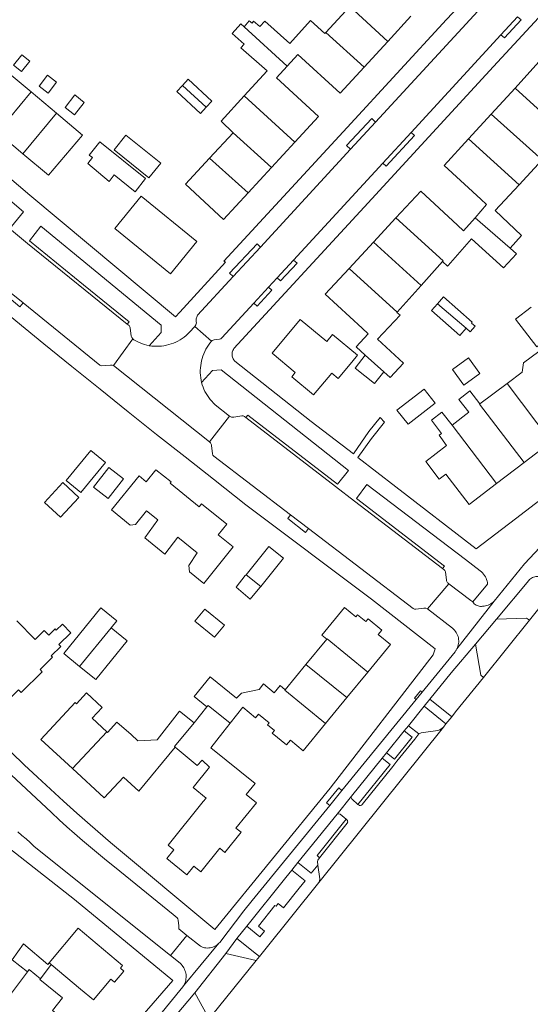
# Model space of a CAD drawing. Header units: metres. Extents: x 89888 to 94270, y 464165 to 468904.
# Tile 159 of 256: x 92766 to 92858, y 466042 to 466220. Entities that reach past the tile are written whole.
import ezdxf

# ---------------------------------------------------------------- set-up
doc = ezdxf.new("R2010")
doc.units = ezdxf.units.M
for name, color, linetype, lineweight in [('B_BEBOUWINGSGRENS_0', 251, 'CONTINUOUS', 13), ('B_TUSSENMUUR_0', 251, 'CONTINUOUS', 13), ('V_WEGGRENS_0', 251, 'CONTINUOUS', 13)]:
    doc.layers.add(name, color=color, linetype=linetype, lineweight=lineweight)

msp = doc.modelspace()

# ---------------------------------------------------------------- linework, layer by layer
at = {"layer": 'B_BEBOUWINGSGRENS_0'}
for p, q in [((92825.66, 466222.52), (92821.33, 466217.79)), ((92832.53, 466216.19), (92836.71, 466220.77)), ((92828.25, 466211.52), (92832.53, 466216.19)), ((92767.93, 466207.02), (92763.24, 466210.96)), ((92772.5, 466203.17), (92767.93, 466207.02)), ((92855.6, 466207.72), (92851.29, 466203.02)), ((92799.64, 466204.24), (92800.66, 466205.34)), ((92851.29, 466203.02), (92847.18, 466198.53)), ((92761.84, 466199.7), (92766.44, 466195.83)), ((92804.51, 466199.64), (92800.27, 466195.04)), ((92811.46, 466193.32), (92815.72, 466197.94)), ((92789.25, 466191.47), (92791.4, 466194.14)), ((92856.34, 466190.19), (92860.52, 466194.71)), ((92807.23, 466188.75), (92811.46, 466193.32)), ((92834.03, 466184.18), (92829.95, 466179.78)), ((92829.95, 466179.78), (92825.53, 466175.01)), ((92855.85, 466177.67), (92854.71, 466178.68)), ((92838.57, 466171.94), (92842.46, 466176.28)), ((92834.23, 466167.1), (92838.57, 466171.94)), ((92846.74, 466164.2), (92847.49, 466163.55)), ((92849.22, 466156), (92847.17, 466158.8)), ((92854.16, 466154.2), (92849.21, 466150.46)), ((92857.27, 466139.88), (92862.16, 466143.63)), ((92852.25, 466136.04), (92857.27, 466139.88)), ((92821.5, 466107.83), (92817.72, 466103.23)), ((92817.72, 466103.23), (92813.97, 466098.66)), ((92825.15, 466097.23), (92828.94, 466101.84)), ((92821.28, 466092.52), (92825.15, 466097.23)), ((92776.43, 466055.42), (92771.19, 466049.18)), ((92769.6, 466046.28), (92771.58, 466048.85)), ((92769.5, 466046.14), (92769.6, 466046.28))]:
    msp.add_line(p, q, dxfattribs=at)
for points in [[(92806.53, 466218.83), (92805.91, 466219.37), (92804.38, 466217.6), (92806.51, 466215.71), (92805.9, 466215.04), (92810.7, 466210.82), (92806.55, 466206.29)], [(92821.33, 466217.79), (92821.14, 466217.59), (92818.56, 466219.95), (92814.79, 466215.83), (92810.27, 466219.87), (92809.39, 466218.89), (92808.24, 466219.86), (92807.96, 466219.51), (92807.46, 466219.92), (92806.53, 466218.83)], [(92767.7, 466212.61), (92766.23, 466213.77), (92764.73, 466211.87), (92766.19, 466210.71), (92767.7, 466212.61)], [(92814.33, 466211.69), (92816.26, 466213.78), (92823.91, 466206.78), (92828.25, 466211.52)], [(92866.54, 466206.24), (92866.62, 466206.34), (92859.94, 466212.46), (92855.6, 466207.72)], [(92772.53, 466208.82), (92770.92, 466210.04), (92769.41, 466208.04)], [(92815.72, 466197.94), (92819.98, 466202.55), (92813.08, 466208.92), (92812.4, 466209.6), (92814.33, 466211.69)], [(92769.41, 466208.04), (92771.02, 466206.82), (92772.53, 466208.82)], [(92795.35, 466208.22), (92794.33, 466207.11), (92798.62, 466203.14), (92799.64, 466204.24)], [(92800.66, 466205.34), (92796.38, 466209.32), (92795.35, 466208.22)], [(92777.56, 466205.11), (92775.85, 466206.47), (92774.07, 466204.21)], [(92774.07, 466204.21), (92775.77, 466202.86), (92777.56, 466205.11)], [(92806.55, 466206.29), (92802.39, 466201.73), (92804.51, 466199.64)], [(92766.44, 466195.83), (92771.1, 466191.91), (92777.23, 466199.2), (92772.5, 466203.17)], [(92788.68, 466191.33), (92780.35, 466197.96), (92778.45, 466195.58), (92779.04, 466195.11)], [(92791.4, 466194.14), (92785.11, 466199.2), (92782.97, 466196.53), (92789.25, 466191.47)], [(92847.18, 466198.53), (92842.74, 466193.69), (92849.43, 466187.57), (92850.43, 466186.62), (92848.36, 466184.22)], [(92779.04, 466195.11), (92778.22, 466194.03), (92782.1, 466190.8), (92782.98, 466191.97), (92786.79, 466188.94), (92788.68, 466191.33)], [(92800.27, 466195.04), (92795.87, 466190.28), (92802.76, 466183.91), (92807.23, 466188.75)], [(92848.36, 466184.22), (92846.29, 466181.82), (92845.19, 466182.85), (92838.52, 466189.03), (92834.03, 466184.18)], [(92854.71, 466178.68), (92856.8, 466180.98), (92852.01, 466185.52), (92856.34, 466190.19)], [(92797.97, 466179.91), (92787.84, 466188.15), (92783.07, 466182.27), (92793.19, 466174.04), (92797.97, 466179.91)], [(92842.46, 466176.28), (92843.38, 466175.46), (92843.49, 466175.59), (92847.73, 466180.41), (92853.51, 466175.12), (92855.85, 466177.67)], [(92825.53, 466175.01), (92821.22, 466170.36), (92827.9, 466164.18), (92828.99, 466163.16), (92826.82, 466160.82), (92828.47, 466159.33)], [(92847.49, 466163.55), (92848.37, 466164.56), (92847.72, 466165.13), (92847.85, 466165.28), (92842.64, 466169.86), (92841.55, 466168.63)], [(92841.55, 466168.63), (92840.46, 466167.39), (92845.59, 466162.89), (92846.74, 466164.2)], [(92858.54, 466168.04), (92855.66, 466165.81), (92859.53, 466160.81), (92862.41, 466163.04)], [(92821.48, 466161.79), (92816.66, 466165.79), (92811.58, 466159.66), (92815.79, 466156.17), (92815.14, 466155.4), (92819.11, 466152.1), (92822.42, 466156.07), (92823.58, 466155.1), (92826.01, 466158.03)], [(92831.81, 466156.26), (92833, 466155.26), (92835.37, 466157.89), (92830.69, 466162.21), (92834.79, 466166.59), (92834.2, 466167.06), (92834.23, 466167.1)], [(92826.01, 466158.03), (92827.06, 466159.3), (92822.54, 466163.06), (92821.48, 466161.79)], [(92828.47, 466159.33), (92826.61, 466156.96), (92830.12, 466154.15), (92831.81, 466156.26)], [(92847.17, 466158.8), (92844.29, 466156.69), (92846.34, 466153.89), (92849.22, 466156)], [(92861.67, 466155.76), (92862.63, 466156.5), (92859.93, 466159.99), (92857.13, 466157.92), (92856.87, 466156.24), (92854.16, 466154.2)], [(92841.1, 466150.63), (92839.11, 466153.17), (92834.21, 466149.32), (92836.21, 466146.78), (92841.1, 466150.63)], [(92849.21, 466150.46), (92847.39, 466152.83), (92847.32, 466152.77), (92845.4, 466151.25), (92847.2, 466148.95), (92844.22, 466146.6)], [(92844.22, 466146.6), (92842.36, 466148.99), (92840.49, 466147.52), (92842.26, 466145.12), (92841.87, 466144.82), (92843.21, 466142.96), (92839.42, 466140.05), (92841.88, 466136.84), (92843.04, 466137.72), (92847.26, 466132.22), (92852.25, 466136.04)], [(92774.27, 466136.57), (92776.92, 466134.4), (92781.38, 466139.83), (92778.73, 466142), (92774.27, 466136.57)], [(92779.22, 466135.41), (92781.9, 466133.33), (92784.66, 466136.9), (92781.98, 466138.97), (92779.22, 466135.41)], [(92788.8, 466136.36), (92787.48, 466137.43), (92782.49, 466131.25), (92785.9, 466128.51), (92786.87, 466128.63), (92788.86, 466131.1), (92790.91, 466129.44), (92788.51, 466126.22), (92792.15, 466123.24), (92794.48, 466126.32), (92798.02, 466123.47), (92796.51, 466121.17), (92796.62, 466120.04), (92799.24, 466117.95), (92804.56, 466124.55), (92801.83, 466126.74), (92803.38, 466128.67), (92798.82, 466132.35), (92798.4, 466131.82), (92793.1, 466136.09), (92793.29, 466136.33), (92790.55, 466138.54), (92788.8, 466136.36)], [(92770.38, 466132.61), (92773.28, 466129.95), (92776.57, 466133.54), (92773.67, 466136.2), (92770.38, 466132.61)], [(92809.52, 466117.4), (92813.65, 466122.52), (92811, 466124.65), (92806.87, 466119.52)], [(92806.87, 466119.52), (92806.73, 466119.35), (92805.1, 466117.26), (92807.63, 466115.08), (92809.38, 466117.22), (92809.52, 466117.4)], [(92782.42, 466109.88), (92783.46, 466111.15), (92780.57, 466113.51), (92773.83, 466105.26), (92776.72, 466102.9)], [(92799.4, 466113.29), (92797.6, 466111.1), (92801.14, 466108.19), (92802.94, 466110.38), (92799.4, 466113.29)], [(92828.94, 466101.84), (92833.06, 466106.84), (92830.82, 466108.68), (92831.48, 466109.48), (92828.97, 466111.54), (92828.54, 466111.03), (92827.03, 466112.27), (92826.73, 466111.91), (92824.73, 466113.55), (92820.62, 466108.55), (92821.5, 466107.83)], [(92755.89, 466101.62), (92759.52, 466097.93), (92760.34, 466098.74), (92763.01, 466096.04), (92765.64, 466098.63), (92766.1, 466098.16), (92769.92, 466101.93), (92769.55, 466102.32), (92771.81, 466104.55), (92771.57, 466104.79), (92773.31, 466106.52), (92772.97, 466106.85), (92775.15, 466109), (92773.6, 466110.56), (92772.49, 466109.46), (92772.26, 466109.7), (92771.12, 466108.57), (92770.3, 466109.39), (92768.67, 466107.78), (92765.36, 466111.14)], [(92776.72, 466102.9), (92779.63, 466100.53), (92785.32, 466107.51), (92782.42, 466109.88)], [(92813.97, 466098.66), (92813.04, 466099.42), (92811.96, 466098.12), (92810.06, 466099.76), (92809.22, 466098.71), (92806.02, 466098.05), (92805.12, 466097.12), (92800.38, 466101.01), (92797.45, 466097.43), (92799.78, 466095.56)], [(92781.64, 466091.04), (92778.97, 466093.51), (92780.78, 466095.46), (92777.94, 466098.09), (92776.13, 466096.14), (92775.91, 466096.34), (92769.72, 466089.66), (92775.45, 466084.36)], [(92797.44, 466092.64), (92794.83, 466094.8), (92790.76, 466089.61), (92787.28, 466089.4), (92786.03, 466090.56), (92783.48, 466092.76), (92781.78, 466090.91), (92781.64, 466091.04)], [(92799.78, 466095.56), (92798.61, 466094.1), (92797.44, 466092.64)], [(92803.98, 466092.58), (92806.3, 466095.51), (92808.61, 466093.55), (92809.15, 466094.23), (92811.04, 466092.68), (92810.74, 466092.32), (92812.03, 466091.26), (92811.63, 466090.77), (92814.21, 466088.65), (92814.91, 466089.5), (92817.24, 466087.59), (92821.28, 466092.52)], [(92794.04, 466088.28), (92798.04, 466084.95), (92798.89, 466085.91), (92800.26, 466084.63), (92797.26, 466080.92), (92799.62, 466079), (92799.12, 466078.38), (92792.75, 466070.5), (92793.8, 466069.66), (92792.52, 466068.07), (92796.15, 466065.14), (92797.4, 466066.7), (92798.66, 466065.68), (92802.09, 466069.92), (92803.01, 466069.18), (92805.98, 466072.84), (92805.04, 466073.6), (92808.74, 466078.18), (92806.91, 466079.66), (92808.51, 466081.64), (92800.46, 466088.14), (92802.65, 466090.9), (92803.98, 466092.58)], [(92775.45, 466084.36), (92781.18, 466079.06), (92784.68, 466082.84), (92787.42, 466080.31), (92794.04, 466088.28)], [(92771.58, 466048.85), (92776.89, 466044.4), (92779.24, 466042.43), (92782.39, 466046.19), (92783.05, 466045.64), (92784.74, 466047.65), (92784.1, 466048.19), (92784.49, 466048.66), (92776.43, 466055.42)], [(92771.19, 466049.18), (92770.94, 466048.87), (92766.57, 466052.6), (92764.48, 466049.72), (92767.25, 466047.51)], [(92767.25, 466047.51), (92764.37, 466043.65), (92761.87, 466040.56)], [(92773, 466039.53), (92771.79, 466040.51), (92773.63, 466042.79), (92769.5, 466046.14)]]:
    msp.add_lwpolyline(points, dxfattribs=at)
at = {"layer": 'B_TUSSENMUUR_0'}
for p, q in [((92825.66, 466222.52), (92832.53, 466216.19)), ((92806.53, 466218.83), (92814.33, 466211.69)), ((92821.33, 466217.79), (92828.25, 466211.52)), ((92795.35, 466208.22), (92799.64, 466204.24)), ((92767.93, 466207.02), (92761.84, 466199.7)), ((92864.8, 466199.33), (92855.6, 466207.72)), ((92806.55, 466206.29), (92815.72, 466197.94)), ((92772.5, 466203.17), (92766.44, 466195.83)), ((92851.29, 466203.02), (92860.52, 466194.71)), ((92804.51, 466199.64), (92811.46, 466193.32)), ((92847.18, 466198.53), (92856.34, 466190.19)), ((92807.23, 466188.75), (92800.27, 466195.04)), ((92854.71, 466178.68), (92848.36, 466184.22)), ((92829.95, 466179.78), (92838.57, 466171.94)), ((92825.53, 466175.01), (92834.23, 466167.1)), ((92841.55, 466168.63), (92846.74, 466164.2)), ((92831.81, 466156.26), (92828.47, 466159.33)), ((92854.16, 466154.2), (92862.16, 466143.63)), ((92852.25, 466136.04), (92844.22, 466146.6)), ((92806.87, 466119.52), (92809.52, 466117.4)), ((92782.42, 466109.88), (92776.72, 466102.9)), ((92817.72, 466103.23), (92825.15, 466097.23)), ((92781.64, 466091.04), (92775.45, 466084.36)), ((92771.19, 466049.18), (92771.58, 466048.85))]:
    msp.add_line(p, q, dxfattribs=at)
for points in [[(92834.03, 466184.18), (92842.58, 466176.42), (92842.46, 466176.28)], [(92849.21, 466150.46), (92849.14, 466150.41), (92857.27, 466139.88)], [(92821.5, 466107.83), (92821.56, 466107.9), (92828.94, 466101.84)], [(92813.97, 466098.66), (92813.9, 466098.58), (92821.28, 466092.52)], [(92799.78, 466095.56), (92799.98, 466095.81), (92803.98, 466092.58)], [(92797.44, 466092.64), (92793.9, 466088.39), (92794.04, 466088.28)], [(92769.6, 466046.28), (92767.57, 466047.95), (92767.25, 466047.51)]]:
    msp.add_lwpolyline(points, dxfattribs=at)
at = {"layer": 'V_WEGGRENS_0'}
for p, q in [((92848.83, 466221.69), (92830.3, 466201.55)), ((92856.05, 466220.65), (92853.05, 466217.39)), ((92856.69, 466220.09), (92856.05, 466220.65)), ((92853.05, 466217.39), (92836.77, 466199.7)), ((92825.81, 466196.66), (92830.3, 466201.55)), ((92836.77, 466199.7), (92831.65, 466194.14)), ((92837.4, 466199.11), (92836.77, 466199.7)), ((92825.81, 466196.66), (92809.48, 466178.91)), ((92831.65, 466194.14), (92815.47, 466176.55)), ((92764.01, 466182.24), (92767.29, 466179.57)), ((92767.29, 466179.57), (92785.34, 466164.9)), ((92804.54, 466173.54), (92809.48, 466178.91)), ((92815.47, 466176.55), (92812.52, 466173.35)), ((92816.1, 466175.99), (92815.47, 466176.55)), ((92812.52, 466173.35), (92810.95, 466171.64)), ((92762.78, 466171.76), (92766.47, 466168.77)), ((92810.95, 466171.64), (92808.27, 466168.73)), ((92811.56, 466171.07), (92810.95, 466171.64)), ((92797.6, 466164.5), (92800.58, 466161.83)), ((92782.85, 466157.42), (92786.37, 466162.26)), ((92800.24, 466143.58), (92782.85, 466157.42)), ((92803.9, 466148.25), (92800.24, 466143.58)), ((92823.09, 466135.51), (92806.84, 466147.99)), ((92827.15, 466140.76), (92829.58, 466144.22)), ((92826.54, 466132.86), (92823.09, 466135.51)), ((92842.44, 466120.65), (92826.54, 466132.86)), ((92814.95, 466130.38), (92818.2, 466127.89)), ((92855.68, 466129.63), (92848.58, 466124.18)), ((92843.58, 466117.89), (92839.75, 466113.31)), ((92862.9, 466117.16), (92858.19, 466111.29)), ((92845.07, 466106.08), (92851.83, 466114.73)), ((92839.75, 466113.31), (92844.25, 466109.81)), ((92848.45, 466106.92), (92852.23, 466111.45)), ((92849.86, 466100.91), (92858.19, 466111.29)), ((92849.86, 466100.91), (92844.84, 466094.64)), ((92838.76, 466098.22), (92837.66, 466096.88)), ((92837.66, 466096.88), (92824.24, 466080.4)), ((92839.13, 466095.68), (92840.16, 466096.97)), ((92844.12, 466093.75), (92840.16, 466096.97)), ((92836.28, 466092.15), (92839.13, 466095.68)), ((92839.13, 466095.68), (92843.09, 466092.46)), ((92844.84, 466094.64), (92844.12, 466093.75)), ((92843.09, 466092.46), (92842.61, 466091.86)), ((92844.12, 466093.75), (92843.09, 466092.46)), ((92842.61, 466091.86), (92820.03, 466063.72)), ((92832.3, 466087.21), (92835.53, 466091.22)), ((92835.53, 466091.22), (92836.28, 466092.15)), ((92835.53, 466091.22), (92836.97, 466090.08)), ((92838.2, 466090.65), (92836.28, 466092.15)), ((92837.44, 466089.71), (92838.2, 466090.65)), ((92836.97, 466090.08), (92833.74, 466086.07)), ((92834.21, 466085.7), (92837.44, 466089.71)), ((92831.55, 466086.28), (92832.3, 466087.21)), ((92833.74, 466086.07), (92832.3, 466087.21)), ((92825.97, 466079.37), (92831.55, 466086.28)), ((92832.99, 466085.14), (92827.15, 466077.88)), ((92831.55, 466086.28), (92832.99, 466085.14)), ((92833.46, 466084.77), (92834.21, 466085.7)), ((92824.24, 466080.4), (92822.02, 466077.67)), ((92823.37, 466076.13), (92825.97, 466079.37)), ((92816.27, 466067.33), (92823.37, 466076.13)), ((92815.16, 466065.96), (92816.27, 466067.33)), ((92818.68, 466065.39), (92816.27, 466067.33)), ((92815.16, 466065.96), (92817.55, 466064.03)), ((92819.9, 466066.87), (92818.68, 466065.39)), ((92817.55, 466064.03), (92816.49, 466062.68)), ((92820.17, 466064.01), (92820.03, 466063.72)), ((92775.8, 466060.67), (92793.6, 466045.97)), ((92805.19, 466053.58), (92807, 466055.83)), ((92793.17, 466050.52), (92796.13, 466054.11)), ((92796.13, 466054.11), (92798.63, 466052.16)), ((92803.23, 466050.83), (92805.19, 466053.58)), ((92801.96, 466052.7), (92795.54, 466045.01)), ((92797.61, 466043.72), (92803.23, 466050.83)), ((92808.68, 466049.57), (92800.63, 466039.53)), ((92808.68, 466049.57), (92803.23, 466050.83)), ((92809.28, 466050.31), (92808.68, 466049.57)), ((92793.6, 466045.97), (92788.02, 466039.53)), ((92794.08, 466039.53), (92797.61, 466043.72)), ((92797.61, 466043.72), (92799.91, 466039.53))]:
    msp.add_line(p, q, dxfattribs=at)
for points in [[(92865.17, 466245.06), (92865.31, 466244.69), (92865.59, 466243.88), (92843.21, 466220.16), (92825.17, 466200.57), (92802.82, 466176.32), (92803.12, 466176.15), (92794.86, 466167.08)], [(92804.74, 466158.33), (92804.63, 466158.47), (92804.54, 466158.63), (92804.47, 466158.79), (92804.41, 466158.96), (92804.37, 466159.13), (92804.34, 466159.31), (92804.34, 466159.49), (92804.35, 466159.67), (92804.38, 466159.84), (92804.43, 466160.02), (92804.49, 466160.18), (92804.57, 466160.34), (92804.67, 466160.49), (92828.29, 466186.15), (92851.69, 466211.61), (92874.69, 466236.59)], [(92853.05, 466217.39), (92853.68, 466216.81), (92856.69, 466220.09)], [(92794.86, 466167.08), (92794.09, 466166.23), (92767.68, 466188.31), (92749.13, 466204.07)], [(92830.3, 466201.55), (92829.63, 466202.2), (92825.07, 466197.34), (92825.81, 466196.66)], [(92720.35, 466199.4), (92721.54, 466200.32), (92724.15, 466200.24), (92734.98, 466190.79), (92739.98, 466186.54), (92744.98, 466182.31), (92750.01, 466178.09), (92755.04, 466173.89), (92760.09, 466169.7), (92765.15, 466165.54), (92770.23, 466161.39), (92775.32, 466157.25), (92780.42, 466153.13), (92785.54, 466149.03), (92790.67, 466144.95), (92795.81, 466140.88), (92800.97, 466136.83), (92806.82, 466132.21), (92829.57, 466115.11), (92841.14, 466106.08)], [(92831.65, 466194.14), (92832.28, 466193.57), (92837.4, 466199.11)], [(92755.2, 466190.37), (92757.44, 466193.01), (92766.56, 466185.3), (92764.35, 466182.65)], [(92932.95, 466188.67), (92907.06, 466168.96), (92878.69, 466147.26), (92855.68, 466129.63)], [(92767.63, 466180.02), (92769.68, 466182.69), (92779.51, 466174.57), (92791.51, 466164.77), (92791.52, 466163.41), (92789.34, 466161.02)], [(92785.34, 466164.9), (92785.69, 466165.33), (92777.4, 466172.04), (92767.63, 466180.02)], [(92809.48, 466178.91), (92808.86, 466179.5), (92803.84, 466174.2), (92804.54, 466173.54)], [(92812.52, 466173.35), (92813.12, 466172.78), (92816.1, 466175.99)], [(92804.54, 466173.54), (92798.1, 466166.54), (92798, 466166.39), (92797.93, 466166.22), (92797.87, 466166.05), (92797.83, 466165.87), (92797.81, 466165.69), (92797.81, 466165.51), (92797.83, 466165.33), (92797.88, 466165.15), (92797.8, 466164.78), (92797.6, 466164.5)], [(92766.47, 466168.77), (92765.91, 466168.09), (92762.28, 466171.09), (92762.78, 466171.76)], [(92808.27, 466168.73), (92808.86, 466168.18), (92811.56, 466171.07)], [(92766.47, 466168.77), (92780.4, 466157.5), (92780.62, 466157.37), (92782.33, 466157.52), (92782.6, 466157.51), (92782.85, 466157.42)], [(92808.27, 466168.73), (92802.49, 466162.46), (92802.3, 466162.3), (92802.07, 466162.23), (92801.07, 466162.08), (92800.72, 466161.95), (92800.58, 466161.83)], [(92786.37, 466162.26), (92786.2, 466162.49), (92786.08, 466162.75), (92785.88, 466164.24), (92785.82, 466164.47), (92785.67, 466164.66), (92785.34, 466164.9)], [(92789.34, 466161.02), (92789.78, 466160.97), (92790.22, 466160.93), (92790.67, 466160.92), (92791.11, 466160.93), (92791.56, 466160.97), (92792, 466161.03), (92792.43, 466161.11), (92792.87, 466161.22), (92793.29, 466161.35), (92793.71, 466161.5), (92794.12, 466161.67), (92794.52, 466161.87), (92794.91, 466162.09), (92795.28, 466162.33), (92795.64, 466162.59), (92795.99, 466162.87), (92796.32, 466163.16), (92796.64, 466163.48), (92797.6, 466164.5)], [(92789.34, 466161.02), (92788.91, 466161.12), (92788.5, 466161.23), (92788.08, 466161.37), (92787.68, 466161.53), (92787.28, 466161.7), (92786.9, 466161.9), (92786.52, 466162.11), (92786.37, 466162.26)], [(92800.58, 466161.83), (92800.31, 466161.48), (92800.05, 466161.13), (92799.81, 466160.75), (92799.59, 466160.37), (92799.39, 466159.97), (92799.21, 466159.57), (92799.05, 466159.15), (92798.92, 466158.73), (92798.8, 466158.3), (92798.71, 466157.87), (92798.65, 466157.43), (92798.6, 466156.99), (92798.58, 466156.55), (92798.58, 466156.11), (92798.61, 466155.66), (92798.65, 466155.22), (92798.73, 466154.79), (92798.82, 466154.35)], [(92826.31, 466141.41), (92818.68, 466147.3), (92804.86, 466158.2), (92804.74, 466158.33)], [(92798.82, 466154.35), (92800.82, 466156.55), (92802.34, 466156.66), (92825.43, 466138.42), (92823.44, 466135.94)], [(92803.9, 466148.25), (92801.27, 466150.33), (92800.95, 466150.63), (92800.66, 466150.95), (92800.38, 466151.28), (92800.11, 466151.62), (92799.87, 466151.98), (92799.64, 466152.35), (92799.43, 466152.73), (92799.25, 466153.12), (92799.08, 466153.53), (92798.94, 466153.94), (92798.82, 466154.35)], [(92806.84, 466147.99), (92806.56, 466148.2), (92806.34, 466148.29), (92806.1, 466148.31), (92804.64, 466148.05), (92804.25, 466148.09), (92803.9, 466148.25)], [(92823.44, 466135.94), (92807.18, 466148.41), (92806.84, 466147.99)], [(92829.58, 466144.22), (92831.97, 466147.18), (92831.16, 466147.99), (92829.12, 466145.47), (92826.31, 466141.41)], [(92800.24, 466143.58), (92800.34, 466143.49), (92800.42, 466143.4), (92800.49, 466143.29), (92800.55, 466143.17), (92800.59, 466143.04), (92800.61, 466142.92), (92800.79, 466141.44), (92800.88, 466141.21), (92801.04, 466141.02), (92814.95, 466130.38)], [(92848.58, 466124.18), (92834.03, 466135.44), (92827.15, 466140.76)], [(92826.87, 466133.3), (92828.78, 466135.84), (92846.63, 466122.29)], [(92842.44, 466120.65), (92842.8, 466121.09), (92826.87, 466133.3)], [(92818.2, 466127.89), (92817.65, 466127.17), (92814.42, 466129.68), (92814.95, 466130.38)], [(92818.2, 466127.89), (92837.16, 466113.39), (92837.37, 466113.27), (92837.61, 466113.27), (92839.1, 466113.47), (92839.44, 466113.43), (92839.75, 466113.31)], [(92860.97, 466125.42), (92857.31, 466121.49), (92851.83, 466114.73)], [(92846.63, 466122.29), (92849.31, 466120.22), (92849.53, 466120.03), (92849.73, 466119.84), (92849.91, 466119.62), (92850.08, 466119.4), (92850.23, 466119.15), (92850.35, 466118.9), (92850.46, 466118.64), (92850.54, 466118.37), (92850.6, 466118.1), (92850.64, 466117.82), (92847.93, 466114.57)], [(92843.58, 466117.89), (92843.48, 466117.98), (92843.39, 466118.07), (92843.32, 466118.18), (92843.25, 466118.3), (92843.21, 466118.42), (92843.18, 466118.55), (92843, 466120.03), (92842.9, 466120.25), (92842.74, 466120.42), (92842.44, 466120.65)], [(92852.23, 466111.45), (92858.11, 466118.48), (92858.25, 466118.64), (92858.41, 466118.79), (92858.58, 466118.91), (92858.77, 466119.02), (92858.97, 466119.1), (92859.17, 466119.16), (92859.38, 466119.2), (92859.59, 466119.22), (92859.81, 466119.21), (92860.02, 466119.18), (92860.23, 466119.13), (92860.43, 466119.05), (92860.62, 466118.96), (92860.8, 466118.84), (92860.95, 466118.72), (92862.9, 466117.16)], [(92847.93, 466114.57), (92847.58, 466114.84), (92843.58, 466117.89)], [(92851.83, 466114.73), (92851.64, 466114.55), (92851.43, 466114.39), (92851.21, 466114.25), (92850.99, 466114.12), (92850.75, 466114.01), (92850.5, 466113.92), (92850.25, 466113.86), (92849.99, 466113.81), (92849.73, 466113.79), (92849.53, 466113.77), (92849.32, 466113.78), (92849.12, 466113.81), (92848.92, 466113.86), (92848.72, 466113.93), (92848.54, 466114.02), (92848.37, 466114.13), (92848.21, 466114.26), (92848.06, 466114.41), (92847.93, 466114.57)], [(92858.19, 466111.29), (92857.7, 466111.66), (92852.23, 466111.45)], [(92844.25, 466109.81), (92844.45, 466109.64), (92844.63, 466109.45), (92844.8, 466109.24), (92844.95, 466109.03), (92845.07, 466108.79), (92845.18, 466108.55), (92845.27, 466108.3), (92845.33, 466108.05), (92845.37, 466107.79), (92845.39, 466107.54), (92845.39, 466107.28), (92845.37, 466107.03), (92845.32, 466106.79), (92845.26, 466106.55), (92845.17, 466106.31), (92845.07, 466106.08)], [(92840.16, 466096.97), (92844.01, 466101.73), (92848.45, 466106.92)], [(92848.45, 466106.92), (92849.39, 466101.3), (92849.86, 466100.91)], [(92841.14, 466106.08), (92840.75, 466105), (92822.1, 466080.82), (92801.22, 466055.21)], [(92845.07, 466106.08), (92845.01, 466105.97), (92844.94, 466105.86), (92844.88, 466105.76), (92844.8, 466105.66), (92844.73, 466105.56), (92838.76, 466098.22)], [(92838.76, 466098.22), (92838.45, 466098.47), (92837.37, 466097.12), (92837.66, 466096.88)], [(92842.61, 466091.86), (92841.99, 466091.41), (92841.61, 466091.26), (92838.58, 466090.88), (92838.2, 466090.65)], [(92801.22, 466055.21), (92782.32, 466070.95), (92778.64, 466074.16), (92776.22, 466076.31), (92773.82, 466078.47), (92771.43, 466080.65), (92769.06, 466082.84), (92766.7, 466085.04), (92764.35, 466087.26)], [(92761.54, 466085.8), (92771.62, 466076.39), (92773.01, 466075.11), (92774.4, 466073.84), (92775.81, 466072.58), (92777.23, 466071.35), (92778.67, 466070.12), (92780.12, 466068.91), (92781.58, 466067.72), (92783.05, 466066.55), (92793.64, 466057.91), (92794.36, 466057.3), (92794.52, 466057.11), (92794.58, 466056.87), (92794.7, 466055.9), (92794.69, 466055.32), (92796.13, 466054.11)], [(92827.15, 466077.88), (92827.26, 466077.79), (92827.34, 466077.73), (92827.44, 466077.7), (92827.54, 466077.68), (92827.63, 466077.69), (92827.73, 466077.72), (92827.82, 466077.77), (92827.89, 466077.84), (92833.46, 466084.77)], [(92824.24, 466080.4), (92823.67, 466080.89), (92821.44, 466078.16), (92822.02, 466077.67)], [(92827.15, 466077.88), (92826.07, 466078.82), (92826, 466078.89), (92825.96, 466078.98), (92825.93, 466079.08), (92825.92, 466079.18), (92825.94, 466079.27), (92825.97, 466079.37)], [(92822.02, 466077.67), (92808, 466060.46), (92806.49, 466058.61), (92802.11, 466052.86), (92802.08, 466052.83), (92802.05, 466052.79), (92802.02, 466052.76), (92801.99, 466052.73), (92801.96, 466052.7)], [(92823.37, 466076.13), (92823.64, 466076.2), (92823.9, 466076.11), (92825, 466075.2)], [(92825, 466075.2), (92819.77, 466068.59), (92820.18, 466068.2)], [(92825, 466075.2), (92825.11, 466075.1), (92825.18, 466075.03), (92825.24, 466074.94), (92825.27, 466074.84), (92825.28, 466074.74), (92825.27, 466074.64), (92825.23, 466074.54), (92825.18, 466074.46), (92820.18, 466068.2)], [(92751.71, 466073.5), (92752.4, 466073.51), (92753.08, 466073.49), (92753.77, 466073.46), (92754.45, 466073.4), (92755.13, 466073.31), (92755.81, 466073.21), (92756.49, 466073.08), (92757.16, 466072.93), (92757.82, 466072.76), (92758.48, 466072.56), (92759.13, 466072.35), (92759.78, 466072.11), (92760.41, 466071.85), (92761.04, 466071.57), (92761.66, 466071.27), (92762.26, 466070.95), (92762.86, 466070.61), (92763.45, 466070.25), (92764.02, 466069.87), (92764.58, 466069.47), (92765.12, 466069.06), (92775.8, 466060.67)], [(92765.51, 466072.9), (92766.27, 466072.27), (92767.02, 466071.63), (92767.76, 466070.96), (92768.47, 466070.28), (92793.17, 466050.52)], [(92820.18, 466068.2), (92819.87, 466067.78), (92819.82, 466067.55), (92819.9, 466066.87)], [(92807, 466055.83), (92814.1, 466064.64), (92815.16, 466065.96)], [(92819.9, 466066.87), (92820.21, 466064.39), (92820.17, 466064.01)], [(92820.03, 466063.72), (92810.26, 466051.53), (92809.28, 466050.31)], [(92816.49, 466062.68), (92813.64, 466059.13), (92812.68, 466059.89), (92812.31, 466059.42), (92812.11, 466059.57), (92809.13, 466055.79), (92810.24, 466054.91), (92809.38, 466053.88), (92807, 466055.83)], [(92805.19, 466053.58), (92808.75, 466050.73), (92809.28, 466050.31)], [(92798.63, 466052.16), (92798.86, 466052.06), (92799.1, 466051.97), (92799.35, 466051.91), (92799.61, 466051.87), (92799.87, 466051.85), (92800.13, 466051.86), (92800.38, 466051.89), (92800.63, 466051.94), (92800.88, 466052.02), (92801.12, 466052.11), (92801.35, 466052.23), (92801.57, 466052.37), (92801.77, 466052.53), (92801.96, 466052.7)], [(92795.47, 466048.43), (92795.44, 466048.49), (92795.28, 466048.7), (92795.1, 466048.9), (92794.91, 466049.08), (92793.17, 466050.52)], [(92795.54, 466045.01), (92795.67, 466045.24), (92795.78, 466045.48), (92795.87, 466045.73), (92795.93, 466045.98), (92795.98, 466046.24), (92796, 466046.5), (92796.01, 466046.77), (92795.99, 466047.03), (92795.95, 466047.29), (92795.89, 466047.55), (92795.8, 466047.8), (92795.7, 466048.04), (92795.58, 466048.27), (92795.47, 466048.43)], [(92791.15, 466039.53), (92795.39, 466044.79), (92795.54, 466045.01)]]:
    msp.add_lwpolyline(points, dxfattribs=at)

doc.saveas('drawing.dxf')
